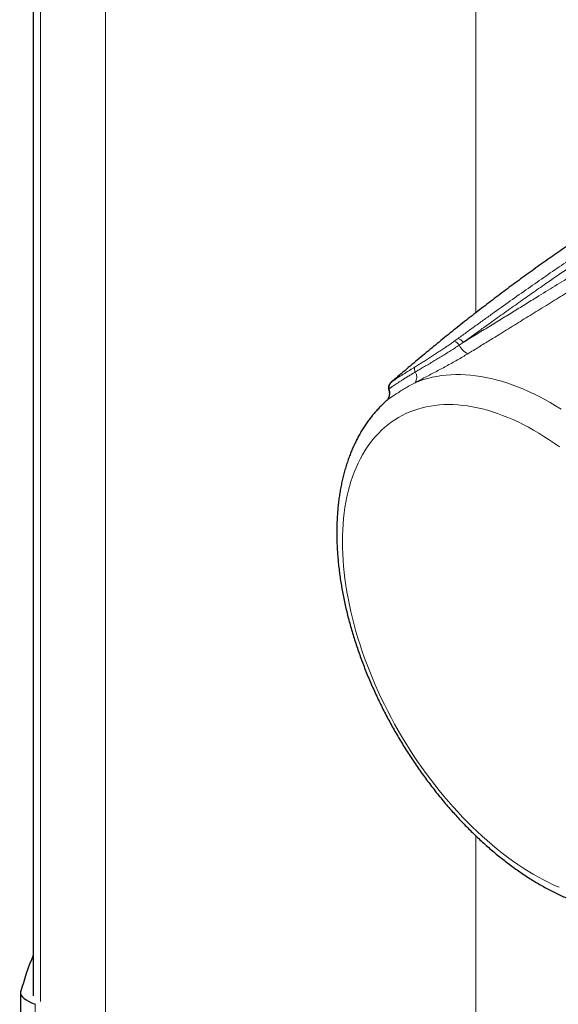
# Model space of a CAD drawing. Header units: millimetres. Extents: x 8 to 1339, y 12 to 1557.
# Tile 32 of 46: x 1106 to 1148, y 141 to 219. Entities that reach past the tile are written whole.
import ezdxf

# ---------------------------------------------------------------- set-up
doc = ezdxf.new("R2010")
doc.units = ezdxf.units.MM

msp = doc.modelspace()

# ---------------------------------------------------------------- linework, layer by layer
at = {"color": 7, "linetype": 'Continuous', "lineweight": 30}
for p, q in [((1106.924, 914.007), (1106.924, 142.046)), ((1135.144, 190.394), (1135.171, 190.417)), ((1134.818, 188.978), (1134.813, 188.974)), ((1105.924, 142.267), (1105.924, 134.771))]:
    msp.add_line(p, q, dxfattribs=at)
at = {"color": 252, "linetype": 'Continuous', "lineweight": 0}
for p, q in [((1107.497, 141.597), (1107.497, 913.787)), ((1112.628, 139.061), (1112.628, 911.992)), ((1141.857, 195.909), (1141.857, 909.8)), ((1140.149, 193.665), (1140.452, 193.884)), ((1140.844, 193.561), (1140.532, 193.348)), ((1141.857, 125.041), (1141.857, 154.648)), ((1107.07, 141.37), (1107.07, 133.727))]:
    msp.add_line(p, q, dxfattribs=at)
at = {"color": 252, "linetype": 'Continuous', "lineweight": 0, "flags": 128}
for points in [[(1137.055, 190.392), (1137.385, 190.52), (1137.722, 190.634), (1138.066, 190.734), (1138.416, 190.82), (1138.773, 190.891), (1139.136, 190.948), (1139.505, 190.991), (1139.879, 191.019), (1140.259, 191.032), (1140.644, 191.031), (1141.034, 191.015), (1141.429, 190.985), (1141.828, 190.94), (1142.231, 190.881), (1142.638, 190.808), (1143.048, 190.72), (1143.461, 190.617), (1143.878, 190.501), (1144.297, 190.37), (1144.719, 190.225), (1145.142, 190.067), (1145.568, 189.894), (1145.995, 189.708), (1146.423, 189.508), (1146.852, 189.294), (1147.281, 189.067), (1147.711, 188.827), (1148.142, 188.574), (1148.571, 188.308)], [(1148.442, 185.33), (1148.036, 185.619), (1147.628, 185.896), (1147.22, 186.16), (1146.811, 186.413), (1146.402, 186.652), (1145.993, 186.879), (1145.585, 187.093), (1145.177, 187.294), (1144.77, 187.481), (1144.364, 187.656), (1143.96, 187.816), (1143.558, 187.963), (1143.158, 188.097), (1142.76, 188.216), (1142.365, 188.322), (1141.973, 188.413), (1141.584, 188.491), (1141.199, 188.554), (1140.817, 188.604), (1140.44, 188.639), (1140.067, 188.66), (1139.699, 188.666), (1139.336, 188.659), (1138.978, 188.637), (1138.626, 188.601), (1138.279, 188.551), (1137.938, 188.486), (1137.603, 188.408), (1137.275, 188.315), (1136.954, 188.209), (1136.639, 188.088), (1136.332, 187.954), (1136.032, 187.806), (1135.74, 187.644), (1135.455, 187.469)], [(1135.455, 187.469), (1135.179, 187.281), (1134.91, 187.079), (1134.651, 186.864), (1134.399, 186.636), (1134.157, 186.396), (1133.923, 186.143), (1133.699, 185.877), (1133.484, 185.6), (1133.279, 185.31), (1133.083, 185.009), (1132.896, 184.695), (1132.72, 184.371), (1132.554, 184.035), (1132.398, 183.689), (1132.252, 183.332), (1132.116, 182.965), (1131.991, 182.587), (1131.877, 182.2), (1131.773, 181.803), (1131.68, 181.397), (1131.597, 180.982), (1131.525, 180.558), (1131.465, 180.126), (1131.415, 179.686), (1131.376, 179.238), (1131.348, 178.783), (1131.332, 178.321), (1131.326, 177.852), (1131.331, 177.377), (1131.347, 176.895), (1131.374, 176.408), (1131.413, 175.916), (1131.462, 175.418), (1131.522, 174.917), (1131.593, 174.41), (1131.675, 173.9), (1131.768, 173.387), (1131.871, 172.87), (1131.985, 172.351), (1132.11, 171.829), (1132.245, 171.305), (1132.39, 170.78), (1132.546, 170.253), (1132.712, 169.725), (1132.887, 169.198), (1133.073, 168.669), (1133.268, 168.142), (1133.474, 167.615), (1133.688, 167.089), (1133.912, 166.564), (1134.145, 166.041), (1134.387, 165.521), (1134.638, 165.003), (1134.897, 164.488), (1135.165, 163.976), (1135.441, 163.469), (1135.725, 162.965), (1136.017, 162.465), (1136.317, 161.971), (1136.624, 161.481), (1136.938, 160.998), (1137.259, 160.52), (1137.587, 160.048), (1137.921, 159.583), (1138.261, 159.124), (1138.608, 158.673), (1138.96, 158.23), (1139.318, 157.794), (1139.681, 157.367), (1140.049, 156.948), (1140.421, 156.538), (1140.798, 156.137), (1141.179, 155.746), (1141.564, 155.364), (1141.953, 154.992), (1142.345, 154.631), (1142.74, 154.28), (1143.137, 153.939), (1143.538, 153.61), (1143.94, 153.292), (1144.344, 152.986), (1144.749, 152.691), (1145.156, 152.408), (1145.564, 152.137), (1145.973, 151.879), (1146.382, 151.633), (1146.791, 151.399), (1147.2, 151.179), (1147.608, 150.972), (1148.015, 150.777), (1148.422, 150.596)]]:
    msp.add_lwpolyline(points, dxfattribs=at)
at = {"color": 252, "linetype": 'Continuous', "lineweight": 0}
for centre, radius, start, end in [((1139.927, 193.006), 0.695, 29.45377, 71.40882), ((1140.238, 193.225), 0.693, 29.02825, 72.0673), ((1141.803, 193.959), 1.41, 205.67065, 245.5967), ((1137.424, 191.454), 0.413, 153.62898, 211.97442), ((1136.355, 190.829), 0.826, 328.04154, 29.48625), ((1135.495, 190.044), 0.494, 130.99901, 196.35512), ((1134.09, 189.623), 0.973, 325.03633, 16.87531)]:
    msp.add_arc(centre, radius, start, end, dxfattribs=at)
at = {"color": 7, "linetype": 'Continuous', "lineweight": 30}
for centre, major_axis, start_param, end_param in [((1311.693, 90.159), (205.87, -51.754), 3.092644, 3.135563), ((1107.924, 141.825), (1.993, -0.501), 3.135563, 4.355715)]:
    msp.add_ellipse(centre, major_axis=major_axis, ratio=0.337338, start_param=start_param, end_param=end_param, dxfattribs=at)
at = {"color": 252, "linetype": 'Continuous', "lineweight": 0}
for points, knots in [([(1140.452, 193.884), (1140.694, 194.059), (1141.179, 194.41), (1141.899, 194.928), (1142.614, 195.443), (1143.565, 196.123), (1144.746, 196.963), (1146.154, 197.954), (1147.554, 198.927), (1148.936, 199.876), (1150.302, 200.801), (1151.653, 201.703), (1153, 202.591), (1154.293, 203.43), (1155.531, 204.223), (1156.717, 204.971), (1157.9, 205.708), (1159.343, 206.593), (1161.043, 207.619), (1162.346, 208.38), (1162.998, 208.761)], [0, 0, 0, 0, 0.030505, 0.061011, 0.091581, 0.122151, 0.183638, 0.245129, 0.306751, 0.368374, 0.428567, 0.48876, 0.549001, 0.609243, 0.662574, 0.715906, 0.769261, 0.822615, 0.911296, 1, 1, 1, 1]), ([(1163.418, 208.462), (1162.81, 208.107), (1161.595, 207.397), (1159.766, 206.297), (1157.952, 205.183), (1156.152, 204.053), (1154.366, 202.907), (1152.629, 201.771), (1150.94, 200.647), (1149.3, 199.536), (1147.828, 198.523), (1146.526, 197.616), (1145.395, 196.821), (1144.257, 196.013), (1143.245, 195.29), (1142.36, 194.654), (1141.607, 194.112), (1141.098, 193.745), (1140.844, 193.561)], [0, 0, 0, 0, 0.082581, 0.165167, 0.247748, 0.327865, 0.407986, 0.488101, 0.560907, 0.633718, 0.706521, 0.755923, 0.805334, 0.85474, 0.904134, 0.93609, 0.968048, 1, 1, 1, 1]), ([(1140.844, 193.561), (1141.187, 193.77), (1141.872, 194.188), (1142.883, 194.807), (1143.883, 195.422), (1144.873, 196.032), (1145.853, 196.636), (1146.987, 197.335), (1148.272, 198.127), (1149.703, 199.007), (1151.123, 199.878), (1152.09, 200.469), (1153.201, 201.148), (1154.454, 201.91), (1156.277, 203.015), (1158.144, 204.139), (1160.054, 205.282), (1162.007, 206.442), (1163.297, 207.201), (1163.942, 207.58)], [0, 0, 0, 0, 0.040962, 0.081941, 0.122944, 0.163964, 0.204983, 0.245972, 0.307249, 0.368535, 0.429824, 0.491105, 0.494693, 0.575173, 0.655658, 0.736139, 0.824091, 0.912047, 1, 1, 1, 1]), ([(1164.745, 206.983), (1164.294, 206.718), (1163.392, 206.188), (1162.039, 205.387), (1160.688, 204.583), (1159.339, 203.776), (1157.983, 202.961), (1156.643, 202.151), (1155.318, 201.346), (1154.008, 200.548), (1152.69, 199.742), (1151.391, 198.945), (1150.111, 198.157), (1148.849, 197.378), (1147.577, 196.592), (1146.312, 195.81), (1145.052, 195.032), (1143.936, 194.342), (1142.947, 193.733), (1142.091, 193.207), (1141.51, 192.852), (1141.22, 192.675)], [0, 0, 0, 0, 0.060361, 0.120728, 0.180024, 0.23932, 0.298637, 0.357954, 0.414423, 0.470891, 0.527386, 0.58388, 0.636954, 0.690028, 0.74315, 0.79627, 0.847116, 0.89796, 0.931974, 0.965992, 1, 1, 1, 1]), ([(1137.054, 191.637), (1137.148, 191.696), (1137.337, 191.814), (1137.637, 192.001), (1137.948, 192.196), (1138.267, 192.399), (1138.59, 192.606), (1138.918, 192.819), (1139.247, 193.038), (1139.564, 193.253), (1139.867, 193.462), (1140.054, 193.597), (1140.149, 193.665)], [0, 0, 0, 0, 0.0986263, 0.1972542, 0.2985979, 0.3999423, 0.5012006, 0.6024583, 0.7066446, 0.8108289, 0.9051168, 1, 1, 1, 1]), ([(1140.532, 193.348), (1140.422, 193.274), (1140.201, 193.126), (1139.853, 192.901), (1139.494, 192.676), (1139.132, 192.453), (1138.772, 192.235), (1138.414, 192.022), (1138.056, 191.811), (1137.711, 191.609), (1137.381, 191.416), (1137.176, 191.296), (1137.074, 191.235)], [0, 0, 0, 0, 0.099233, 0.199158, 0.301244, 0.404069, 0.503299, 0.603198, 0.705205, 0.807942, 0.903664, 1, 1, 1, 1]), ([(1141.22, 192.675), (1141.086, 192.593), (1140.815, 192.43), (1140.389, 192.184), (1139.951, 191.937), (1139.508, 191.694), (1139.066, 191.456), (1138.627, 191.223), (1138.189, 190.992), (1137.778, 190.776), (1137.398, 190.575), (1137.17, 190.453), (1137.055, 190.392)], [0, 0, 0, 0, 0.100845, 0.20238, 0.306101, 0.410581, 0.511428, 0.612986, 0.716817, 0.821449, 0.910463, 1, 1, 1, 1]), ([(1137.074, 191.235), (1136.977, 191.178), (1136.783, 191.063), (1136.511, 190.896), (1136.255, 190.735), (1136.019, 190.585), (1135.805, 190.448), (1135.613, 190.324), (1135.441, 190.211), (1135.306, 190.121), (1135.203, 190.049), (1135.126, 189.994), (1135.063, 189.945), (1135.036, 189.919), (1135.022, 189.905)], [0, 0, 0, 0, 0.089663, 0.179964, 0.272181, 0.365019, 0.454667, 0.544853, 0.636722, 0.729177, 0.796537, 0.863895, 0.931637, 1, 1, 1, 1]), ([(1135.171, 190.417), (1135.189, 190.431), (1135.225, 190.459), (1135.311, 190.52), (1135.418, 190.595), (1135.55, 190.685), (1135.703, 190.786), (1135.879, 190.9), (1136.076, 191.026), (1136.275, 191.151), (1136.469, 191.273), (1136.653, 191.388), (1136.848, 191.509), (1136.985, 191.594), (1137.054, 191.637)], [0, 0, 0, 0, 0.087009, 0.174636, 0.264063, 0.354053, 0.444462, 0.535393, 0.627958, 0.721091, 0.790251, 0.859676, 0.929534, 1, 1, 1, 1]), ([(1137.055, 190.392), (1136.911, 190.315), (1136.621, 190.162), (1136.231, 189.931), (1135.87, 189.708), (1135.553, 189.504), (1135.275, 189.321), (1135.042, 189.158), (1134.887, 189.045), (1134.828, 188.988), (1134.818, 188.978)], [0, 0, 0, 0, 0.13988, 0.280855, 0.424811, 0.569674, 0.702694, 0.836419, 0.972519, 1, 1, 1, 1]), ([(1135.022, 189.905), (1135.007, 189.89), (1134.979, 189.859), (1134.979, 189.846), (1134.979, 189.839)], [0, 0, 0, 0, 0.519531, 1, 1, 1, 1])]:
    msp.add_open_spline(points, degree=3, knots=knots, dxfattribs=at)
at = {"color": 7, "linetype": 'Continuous', "lineweight": 30}
for points, knots in [([(1159.098, 207.534), (1158.903, 207.421), (1158.282, 207.06), (1157.241, 206.441), (1155.976, 205.674), (1154.718, 204.896), (1153.469, 204.105), (1152.226, 203.303), (1150.992, 202.489), (1149.765, 201.663), (1148.546, 200.825), (1147.335, 199.976), (1146.132, 199.116), (1144.937, 198.244), (1143.75, 197.36), (1142.571, 196.465), (1141.401, 195.558), (1140.239, 194.641), (1139.086, 193.712), (1137.94, 192.772), (1136.804, 191.82), (1135.883, 191.036), (1135.343, 190.566), (1135.176, 190.42)], [0, 0, 0, 0, 0.022958, 0.073192, 0.123425, 0.173655, 0.223884, 0.274111, 0.324339, 0.374566, 0.424793, 0.475021, 0.525251, 0.575483, 0.625717, 0.675955, 0.726195, 0.77644, 0.82669, 0.876944, 0.927204, 0.97747, 1, 1, 1, 1]), ([(1135.144, 190.394), (1135.138, 190.388), (1135.126, 190.379), (1135.107, 190.36), (1135.087, 190.34), (1135.065, 190.315), (1135.041, 190.282), (1135.015, 190.241), (1134.99, 190.189), (1134.968, 190.126), (1134.955, 190.056), (1134.951, 189.981), (1134.959, 189.907), (1134.973, 189.861), (1134.979, 189.839)], [0, 0, 0, 0, 0.128576, 0.224431, 0.300787, 0.368377, 0.433633, 0.499787, 0.572846, 0.653683, 0.739552, 0.828582, 0.919671, 1, 1, 1, 1]), ([(1134.977, 189.838), (1134.983, 189.821), (1135.002, 189.768), (1135.018, 189.681), (1135.028, 189.579), (1135.027, 189.482), (1135.017, 189.394), (1135, 189.314), (1134.979, 189.246), (1134.956, 189.187), (1134.933, 189.139), (1134.911, 189.101), (1134.896, 189.077), (1134.89, 189.069), (1134.889, 189.067)], [0, 0, 0, 0, 0.050569, 0.14849, 0.24428, 0.33789, 0.429276, 0.518604, 0.606488, 0.694075, 0.782693, 0.873832, 0.969237, 1, 1, 1, 1]), ([(1134.817, 188.979), (1134.738, 188.909), (1134.569, 188.759), (1134.32, 188.515), (1134.067, 188.25), (1133.824, 187.973), (1133.589, 187.686), (1133.362, 187.387), (1133.144, 187.077), (1132.936, 186.757), (1132.736, 186.426), (1132.546, 186.084), (1132.366, 185.732), (1132.195, 185.37), (1132.034, 184.998), (1131.883, 184.616), (1131.742, 184.225), (1131.612, 183.825), (1131.492, 183.417), (1131.382, 182.999), (1131.283, 182.574), (1131.195, 182.14), (1131.117, 181.699), (1131.05, 181.251), (1130.994, 180.796), (1130.949, 180.335), (1130.915, 179.867), (1130.891, 179.393), (1130.878, 178.914), (1130.876, 178.43), (1130.884, 177.941), (1130.903, 177.448), (1130.933, 176.95), (1130.973, 176.448), (1131.023, 175.943), (1131.084, 175.435), (1131.155, 174.923), (1131.237, 174.409), (1131.328, 173.892), (1131.43, 173.374), (1131.541, 172.853), (1131.662, 172.331), (1131.793, 171.808), (1131.934, 171.284), (1132.084, 170.759), (1132.244, 170.234), (1132.413, 169.709), (1132.591, 169.184), (1132.778, 168.66), (1132.974, 168.137), (1133.179, 167.614), (1133.393, 167.094), (1133.615, 166.574), (1133.846, 166.058), (1134.085, 165.543), (1134.332, 165.031), (1134.587, 164.522), (1134.85, 164.016), (1135.12, 163.513), (1135.398, 163.015), (1135.684, 162.52), (1135.976, 162.03), (1136.276, 161.544), (1136.583, 161.063), (1136.896, 160.588), (1137.215, 160.118), (1137.542, 159.653), (1137.874, 159.195), (1138.212, 158.743), (1138.556, 158.297), (1138.905, 157.859), (1139.26, 157.427), (1139.621, 157.003), (1139.986, 156.586), (1140.356, 156.177), (1140.73, 155.776), (1141.11, 155.383), (1141.493, 154.999), (1141.88, 154.624), (1142.272, 154.258), (1142.666, 153.901), (1143.065, 153.553), (1143.466, 153.215), (1143.871, 152.887), (1144.278, 152.57), (1144.688, 152.262), (1145.101, 151.965), (1145.515, 151.679), (1145.932, 151.404), (1146.35, 151.141), (1146.77, 150.888), (1147.191, 150.647), (1147.613, 150.419), (1148.036, 150.202), (1148.46, 149.997), (1148.883, 149.805), (1149.307, 149.625), (1149.73, 149.458), (1150.153, 149.304), (1150.575, 149.163), (1150.995, 149.035), (1151.415, 148.921), (1151.832, 148.82), (1152.247, 148.733), (1152.66, 148.659), (1153.069, 148.599), (1153.476, 148.553), (1153.879, 148.52), (1154.278, 148.502), (1154.673, 148.497), (1155.063, 148.505), (1155.449, 148.528), (1155.829, 148.563), (1156.205, 148.613), (1156.574, 148.675), (1156.938, 148.751), (1157.296, 148.84), (1157.648, 148.941), (1157.993, 149.056), (1158.277, 149.161), (1158.444, 149.232), (1158.501, 149.256)], [0, 0, 0, 0, 0.006969, 0.014941, 0.022936, 0.030959, 0.039012, 0.047098, 0.055219, 0.063376, 0.07157, 0.079801, 0.088069, 0.096373, 0.104712, 0.113084, 0.121487, 0.129918, 0.138376, 0.146857, 0.155359, 0.163879, 0.172415, 0.180963, 0.189522, 0.198088, 0.206661, 0.215239, 0.223819, 0.232401, 0.240982, 0.249562, 0.25814, 0.266716, 0.275288, 0.283857, 0.292421, 0.300981, 0.309537, 0.318089, 0.326636, 0.335178, 0.343717, 0.352251, 0.36078, 0.369306, 0.377828, 0.386347, 0.394862, 0.403374, 0.411883, 0.42039, 0.428894, 0.437397, 0.445897, 0.454396, 0.462893, 0.47139, 0.479886, 0.488381, 0.496876, 0.505372, 0.513867, 0.522363, 0.53086, 0.539359, 0.547858, 0.556359, 0.564863, 0.573368, 0.581876, 0.590387, 0.5989, 0.607417, 0.615938, 0.624462, 0.632991, 0.641523, 0.65006, 0.658602, 0.667148, 0.6757, 0.684256, 0.692817, 0.701384, 0.709955, 0.718531, 0.727112, 0.735697, 0.744286, 0.752878, 0.761473, 0.77007, 0.778667, 0.787264, 0.795859, 0.80445, 0.813036, 0.821614, 0.830181, 0.838737, 0.847277, 0.8558, 0.864302, 0.87278, 0.881232, 0.889655, 0.898047, 0.906404, 0.914726, 0.923011, 0.931258, 0.939467, 0.947637, 0.95577, 0.963866, 0.971929, 0.97996, 0.987962, 0.995939, 1, 1, 1, 1]), ([(1134.887, 189.066), (1134.881, 189.057), (1134.865, 189.033), (1134.843, 189.008), (1134.824, 188.988), (1134.813, 188.977), (1134.812, 188.976), (1134.812, 188.976)], [0, 0, 0, 0, 0.139136, 0.36296, 0.588904, 0.821255, 1, 1, 1, 1])]:
    msp.add_open_spline(points, degree=3, knots=knots, dxfattribs=at)

doc.saveas('drawing.dxf')
